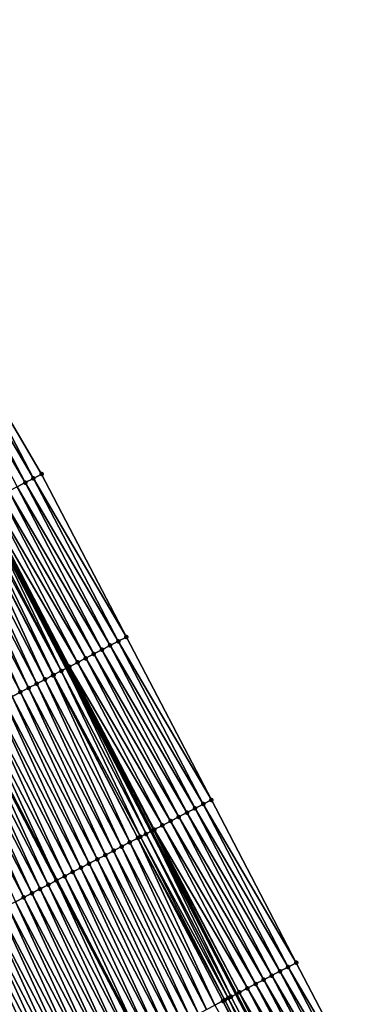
# Model space of a CAD drawing. Header units: feet. Extents: x 2007189 to 2022806, y 818621 to 837694.
# Tile 168 of 256: x 2012296 to 2012334, y 825096 to 825203. Entities that reach past the tile are written whole.
import ezdxf

# ---------------------------------------------------------------- set-up
doc = ezdxf.new("R2010")
doc.units = ezdxf.units.FT
doc.header["$MEASUREMENT"] = 0
for name, color, linetype, lineweight in [('EP_Travel Lane', 172, 'Continuous', 53), ('Road Shots', 141, 'Continuous', 100), ('Road X-Section', 40, 'Continuous', 13), ('STRIPING', 60, 'Continuous', 53)]:
    doc.layers.add(name, color=color, linetype=linetype, lineweight=lineweight)
doc.layers.add('I-77-MM17-21_SB-Surface-Border', color=7, linetype='Continuous')
doc.layers.add('I-77-MM17-21_SB-Surface-TIN', color=7, linetype='Continuous')

msp = doc.modelspace()

# ---------------------------------------------------------------- linework, layer by layer
at = {"layer": 'EP_Travel Lane'}
msp.add_polyline3d([(2012264.589693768, 825203.2806514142, 324.5751162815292), (2012273.826087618, 825185.542298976, 324.3751777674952), (2012283.062720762, 825167.8034869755, 324.2247119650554), (2012292.299349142, 825150.0646841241, 324.0732639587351), (2012301.535695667, 825132.3264225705, 323.8635405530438), (2012310.771898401, 825114.5884371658, 323.6241074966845), (2012320.008122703, 825096.850410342, 323.3891353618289), (2012329.244223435, 825079.1126208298, 323.1286014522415), (2012338.48025058, 825061.3749726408, 322.8528753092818), (2012347.71718984, 825043.639402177, 322.5611439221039), (2012356.955200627, 825025.9031750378, 322.2679562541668), (2012366.193239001, 825008.1668949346, 321.9791979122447), (2012375.431413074, 824990.4303542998, 321.7122245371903), (2012384.669787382, 824972.6934292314, 321.4774082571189)], dxfattribs=at)
at = {"layer": 'I-77-MM17-21_SB-Surface-Border', "color": 3, "linetype": 'Continuous', "lineweight": -3}
msp.add_polyline3d([(2012270.234014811, 825206.2226768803, 324.3197628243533), (2012279.470422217, 825188.4843049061, 324.1220730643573), (2012288.707036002, 825170.7455365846, 323.9670557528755), (2012298.830376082, 825153.4690633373, 323.7633677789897), (2012308.066757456, 825135.7307413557, 323.5602926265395), (2012317.303038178, 825117.9926126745, 323.3364323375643), (2012326.539248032, 825100.254620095, 323.0979271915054), (2012335.775415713, 825082.5167085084, 322.8506753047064), (2012345.011408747, 825064.7791323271, 322.5673515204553), (2012353.360929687, 825046.5825902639, 322.3233209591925), (2012362.598947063, 825028.8463509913, 322.0311572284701), (2012371.836994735, 825011.1100535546, 321.7438577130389), (2012381.075194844, 824993.373463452, 321.4810290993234), (2012390.313555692, 824975.6365647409, 321.2440197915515)], dxfattribs=at)
at = {"layer": 'I-77-MM17-21_SB-Surface-TIN', "color": 128, "linetype": 'Continuous', "lineweight": -3}
for points in [[(2012297.056892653, 825152.5445324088, 323.8543426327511), (2012287.820288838, 825170.2832815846, 324.0114171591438), (2012286.933551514, 825169.8210076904, 324.0578122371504)], [(2012297.943622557, 825153.0068205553, 323.8064138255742), (2012288.707036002, 825170.7455365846, 323.9670557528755), (2012287.820288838, 825170.2832815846, 324.0114171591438)], [(2012297.056892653, 825152.5445324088, 323.8543426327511), (2012297.943622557, 825153.0068205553, 323.8064138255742), (2012287.820288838, 825170.2832815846, 324.0114171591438)], [(2012297.943622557, 825153.0068205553, 323.8064138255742), (2012298.830376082, 825153.4690633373, 323.7633677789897), (2012288.707036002, 825170.7455365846, 323.9670557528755)], [(2012296.170128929, 825152.0823092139, 323.8952804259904), (2012297.056892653, 825152.5445324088, 323.8543426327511), (2012286.933551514, 825169.8210076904, 324.0578122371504)], [(2012307.17999638, 825135.2685130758, 323.6017784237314), (2012297.943622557, 825153.0068205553, 323.8064138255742), (2012297.056892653, 825152.5445324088, 323.8543426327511)], [(2012308.066757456, 825135.7307413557, 323.5602926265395), (2012298.830376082, 825153.4690633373, 323.7633677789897), (2012297.943622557, 825153.0068205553, 323.8064138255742)], [(2012307.17999638, 825135.2685130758, 323.6017784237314), (2012308.066757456, 825135.7307413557, 323.5602926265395), (2012297.943622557, 825153.0068205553, 323.8064138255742)], [(2012305.406505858, 825134.3439957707, 323.6912883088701), (2012296.170128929, 825152.0823092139, 323.8952804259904), (2012295.283388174, 825151.620041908, 323.9409660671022)], [(2012306.293258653, 825134.8062399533, 323.6480908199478), (2012297.056892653, 825152.5445324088, 323.8543426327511), (2012296.170128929, 825152.0823092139, 323.8952804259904)], [(2012305.406505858, 825134.3439957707, 323.6912883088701), (2012306.293258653, 825134.8062399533, 323.6480908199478), (2012296.170128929, 825152.0823092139, 323.8952804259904)], [(2012306.293258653, 825134.8062399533, 323.6480908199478), (2012307.17999638, 825135.2685130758, 323.6017784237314), (2012297.056892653, 825152.5445324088, 323.8543426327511)], [(2012302.746194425, 825132.957365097, 323.8099156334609), (2012293.509859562, 825150.695597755, 324.0226009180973), (2012292.623133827, 825150.233301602, 324.0713914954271)], [(2012303.632983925, 825133.4195387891, 323.7743053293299), (2012294.396653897, 825151.1577621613, 323.9879907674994), (2012293.509859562, 825150.695597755, 324.0226009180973)], [(2012302.746194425, 825132.957365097, 323.8099156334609), (2012303.632983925, 825133.4195387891, 323.7743053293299), (2012293.509859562, 825150.695597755, 324.0226009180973)], [(2012304.519757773, 825133.881742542, 323.7354594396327), (2012295.283388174, 825151.620041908, 323.9409660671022), (2012294.396653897, 825151.1577621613, 323.9879907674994)], [(2012303.632983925, 825133.4195387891, 323.7743053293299), (2012304.519757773, 825133.881742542, 323.7354594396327), (2012294.396653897, 825151.1577621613, 323.9879907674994)], [(2012304.519757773, 825133.881742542, 323.7354594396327), (2012305.406505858, 825134.3439957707, 323.6912883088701), (2012295.283388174, 825151.620041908, 323.9409660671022)], [(2012300.146243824, 825131.6030578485, 323.8528923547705), (2012291.415812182, 825149.6046392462, 324.0720218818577), (2012290.849165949, 825149.3097010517, 324.0622260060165)], [(2012300.972505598, 825132.0332286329, 323.8584340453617), (2012291.736177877, 825149.7714475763, 324.0725941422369), (2012291.415812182, 825149.6046392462, 324.0720218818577)], [(2012300.146243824, 825131.6030578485, 323.8528923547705), (2012300.972505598, 825132.0332286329, 323.8584340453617), (2012291.415812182, 825149.6046392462, 324.0720218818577)], [(2012300.972505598, 825132.0332286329, 323.8584340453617), (2012292.299349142, 825150.0646841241, 324.0732639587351), (2012291.736177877, 825149.7714475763, 324.0725941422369)], [(2012292.417832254, 825150.1263768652, 324.0734048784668), (2012292.299349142, 825150.0646841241, 324.0732639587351), (2012301.535695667, 825132.3264225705, 323.8635405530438)], [(2012300.972505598, 825132.0332286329, 323.8584340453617), (2012301.535695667, 825132.3264225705, 323.8635405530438), (2012292.299349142, 825150.0646841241, 324.0732639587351)], [(2012301.762265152, 825132.4443735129, 323.8655948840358), (2012292.623133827, 825150.233301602, 324.0713914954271), (2012292.417832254, 825150.1263768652, 324.0734048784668)], [(2012301.762265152, 825132.4443735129, 323.8655948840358), (2012292.417832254, 825150.1263768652, 324.0734048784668), (2012301.535695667, 825132.3264225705, 323.8635405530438)], [(2012301.762265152, 825132.4443735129, 323.8655948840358), (2012301.859498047, 825132.4950125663, 323.8647750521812), (2012292.623133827, 825150.233301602, 324.0713914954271)], [(2012301.859498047, 825132.4950125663, 323.8647750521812), (2012302.746194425, 825132.957365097, 323.8099156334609), (2012292.623133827, 825150.233301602, 324.0713914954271)], [(2012298.311392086, 825130.6481383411, 323.8112638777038), (2012289.962128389, 825148.8480037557, 324.0465592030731), (2012289.075075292, 825148.3863362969, 324.0276808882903)], [(2012299.198461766, 825131.1097739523, 323.8335693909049), (2012290.849165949, 825149.3097010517, 324.0622260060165), (2012289.962128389, 825148.8480037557, 324.0465592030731)], [(2012298.311392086, 825130.6481383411, 323.8112638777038), (2012299.198461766, 825131.1097739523, 323.8335693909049), (2012289.962128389, 825148.8480037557, 324.0465592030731)], [(2012299.198461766, 825131.1097739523, 323.8335693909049), (2012300.085513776, 825131.5714434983, 323.8522223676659), (2012290.849165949, 825149.3097010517, 324.0622260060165)], [(2012300.085513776, 825131.5714434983, 323.8522223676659), (2012300.146243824, 825131.6030578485, 323.8528923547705), (2012290.849165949, 825149.3097010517, 324.0622260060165)], [(2012296.537324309, 825129.7247296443, 323.7814498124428), (2012288.188026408, 825147.9246607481, 324.0096733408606), (2012287.300979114, 825147.4629821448, 323.9919945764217)], [(2012295.650278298, 825129.2630485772, 323.7640369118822), (2012296.537324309, 825129.7247296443, 323.7814498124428), (2012287.300979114, 825147.4629821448, 323.9919945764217)], [(2012297.424355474, 825130.1864392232, 323.7957938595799), (2012289.075075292, 825148.3863362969, 324.0276808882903), (2012288.188026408, 825147.9246607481, 324.0096733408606)], [(2012296.537324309, 825129.7247296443, 323.7814498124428), (2012297.424355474, 825130.1864392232, 323.7957938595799), (2012288.188026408, 825147.9246607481, 324.0096733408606)], [(2012297.424355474, 825130.1864392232, 323.7957938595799), (2012298.311392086, 825130.6481383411, 323.8112638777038), (2012289.075075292, 825148.3863362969, 324.0276808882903)], [(2012317.303038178, 825117.9926126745, 323.3364323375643), (2012308.066757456, 825135.7307413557, 323.5602926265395), (2012307.17999638, 825135.2685130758, 323.6017784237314)], [(2012315.529521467, 825117.0681456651, 323.4205281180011), (2012306.293258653, 825134.8062399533, 323.6480908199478), (2012305.406505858, 825134.3439957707, 323.6912883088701)], [(2012316.416269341, 825117.5303993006, 323.3763134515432), (2012307.17999638, 825135.2685130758, 323.6017784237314), (2012306.293258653, 825134.8062399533, 323.6480908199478)], [(2012315.529521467, 825117.0681456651, 323.4205281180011), (2012316.416269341, 825117.5303993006, 323.3763134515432), (2012306.293258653, 825134.8062399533, 323.6480908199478)], [(2012316.416269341, 825117.5303993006, 323.3763134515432), (2012317.303038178, 825117.9926126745, 323.3364323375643), (2012307.17999638, 825135.2685130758, 323.6017784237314)], [(2012313.755993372, 825116.1437005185, 323.5022706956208), (2012304.519757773, 825133.881742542, 323.7354594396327), (2012303.632983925, 825133.4195387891, 323.7743053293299)], [(2012314.64275098, 825116.6059354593, 323.4600682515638), (2012305.406505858, 825134.3439957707, 323.6912883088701), (2012304.519757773, 825133.881742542, 323.7354594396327)], [(2012313.755993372, 825116.1437005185, 323.5022706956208), (2012314.64275098, 825116.6059354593, 323.4600682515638), (2012304.519757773, 825133.881742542, 323.7354594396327)], [(2012314.64275098, 825116.6059354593, 323.4600682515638), (2012315.529521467, 825117.0681456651, 323.4205281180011), (2012305.406505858, 825134.3439957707, 323.6912883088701)], [(2012310.815982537, 825114.6113851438, 323.624676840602), (2012301.762265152, 825132.4443735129, 323.8655948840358), (2012301.535695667, 825132.3264225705, 323.8635405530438)], [(2012311.018239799, 825114.7166277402, 323.6308736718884), (2012301.859498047, 825132.4950125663, 323.8647750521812), (2012301.762265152, 825132.4443735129, 323.8655948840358)], [(2012310.815982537, 825114.6113851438, 323.624676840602), (2012311.018239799, 825114.7166277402, 323.6308736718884), (2012301.762265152, 825132.4443735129, 323.8655948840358)], [(2012311.982442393, 825115.2192993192, 323.5792830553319), (2012302.746194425, 825132.957365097, 323.8099156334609), (2012301.859498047, 825132.4950125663, 323.8647750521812)], [(2012311.018239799, 825114.7166277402, 323.6308736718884), (2012311.095722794, 825114.7569913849, 323.6293420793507), (2012301.859498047, 825132.4950125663, 323.8647750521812)], [(2012311.095722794, 825114.7569913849, 323.6293420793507), (2012311.982442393, 825115.2192993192, 323.5792830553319), (2012301.859498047, 825132.4950125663, 323.8647750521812)], [(2012312.869216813, 825115.6815019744, 323.5405556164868), (2012303.632983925, 825133.4195387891, 323.7743053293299), (2012302.746194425, 825132.957365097, 323.8099156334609)], [(2012311.982442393, 825115.2192993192, 323.5792830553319), (2012312.869216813, 825115.6815019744, 323.5405556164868), (2012302.746194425, 825132.957365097, 323.8099156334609)], [(2012312.869216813, 825115.6815019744, 323.5405556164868), (2012313.755993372, 825116.1437005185, 323.5022706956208), (2012303.632983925, 825133.4195387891, 323.7743053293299)], [(2012308.434693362, 825113.371739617, 323.5995513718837), (2012300.085513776, 825131.5714434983, 323.8522223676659), (2012299.198461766, 825131.1097739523, 323.8335693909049)], [(2012309.321743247, 825113.8334132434, 323.617765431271), (2012300.146243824, 825131.6030578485, 323.8528923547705), (2012300.085513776, 825131.5714434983, 323.8522223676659)], [(2012308.434693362, 825113.371739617, 323.5995513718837), (2012309.321743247, 825113.8334132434, 323.617765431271), (2012300.085513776, 825131.5714434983, 323.8522223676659)], [(2012309.584861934, 825113.9703811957, 323.6210252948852), (2012300.972505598, 825132.0332286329, 323.8584340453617), (2012300.146243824, 825131.6030578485, 323.8528923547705)], [(2012309.321743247, 825113.8334132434, 323.617765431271), (2012309.584861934, 825113.9703811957, 323.6210252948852), (2012300.146243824, 825131.6030578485, 323.8528923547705)], [(2012310.208700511, 825114.2952647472, 323.6168338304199), (2012301.535695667, 825132.3264225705, 323.8635405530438), (2012300.972505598, 825132.0332286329, 323.8584340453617)], [(2012309.584861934, 825113.9703811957, 323.6210252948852), (2012310.208700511, 825114.2952647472, 323.6168338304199), (2012300.972505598, 825132.0332286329, 323.8584340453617)], [(2012310.815982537, 825114.6113851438, 323.624676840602), (2012301.535695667, 825132.3264225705, 323.8635405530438), (2012310.771898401, 825114.5884371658, 323.6241074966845)], [(2012310.208700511, 825114.2952647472, 323.6168338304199), (2012310.771898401, 825114.5884371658, 323.6241074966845), (2012301.535695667, 825132.3264225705, 323.8635405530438)], [(2012306.660605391, 825112.4483697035, 323.5655622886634), (2012298.311392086, 825130.6481383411, 323.8112638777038), (2012297.424355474, 825130.1864392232, 323.7957938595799)], [(2012307.547637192, 825112.9100780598, 323.5800382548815), (2012299.198461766, 825131.1097739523, 323.8335693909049), (2012298.311392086, 825130.6481383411, 323.8112638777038)], [(2012306.660605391, 825112.4483697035, 323.5655622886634), (2012307.547637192, 825112.9100780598, 323.5800382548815), (2012298.311392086, 825130.6481383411, 323.8112638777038)], [(2012307.547637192, 825112.9100780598, 323.5800382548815), (2012308.434693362, 825113.371739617, 323.5995513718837), (2012299.198461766, 825131.1097739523, 323.8335693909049)], [(2012303.999482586, 825111.0632972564, 323.516470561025), (2012295.650278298, 825129.2630485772, 323.7640369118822), (2012294.763229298, 825128.80137325, 323.7460062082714)], [(2012304.886527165, 825111.5249810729, 323.533587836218), (2012296.537324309, 825129.7247296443, 323.7814498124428), (2012295.650278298, 825129.2630485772, 323.7640369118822)], [(2012303.999482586, 825111.0632972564, 323.516470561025), (2012304.886527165, 825111.5249810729, 323.533587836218), (2012295.650278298, 825129.2630485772, 323.7640369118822)], [(2012305.773553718, 825111.9866995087, 323.5469788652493), (2012297.424355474, 825130.1864392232, 323.7957938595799), (2012296.537324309, 825129.7247296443, 323.7814498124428)], [(2012304.886527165, 825111.5249810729, 323.533587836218), (2012305.773553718, 825111.9866995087, 323.5469788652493), (2012296.537324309, 825129.7247296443, 323.7814498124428)], [(2012305.773553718, 825111.9866995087, 323.5469788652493), (2012306.660605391, 825112.4483697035, 323.5655622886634), (2012297.424355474, 825130.1864392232, 323.7957938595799)], [(2012302.225378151, 825110.1399589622, 323.4790781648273), (2012293.876171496, 825128.3397148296, 323.7261557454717), (2012292.989121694, 825127.8780410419, 323.707959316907)], [(2012303.11242304, 825110.6016421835, 323.4962595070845), (2012294.763229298, 825128.80137325, 323.7460062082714), (2012293.876171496, 825128.3397148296, 323.7261557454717)], [(2012302.225378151, 825110.1399589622, 323.4790781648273), (2012303.11242304, 825110.6016421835, 323.4962595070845), (2012293.876171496, 825128.3397148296, 323.7261557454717)], [(2012303.11242304, 825110.6016421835, 323.4962595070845), (2012303.999482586, 825111.0632972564, 323.516470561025), (2012294.763229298, 825128.80137325, 323.7460062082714)], [(2012292.102076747, 825127.4163579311, 323.6907663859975), (2012291.215009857, 825126.9547142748, 323.6692651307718), (2012300.451270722, 825109.2166237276, 323.4412947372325)], [(2012301.338333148, 825109.6782759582, 323.4618734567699), (2012292.989121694, 825127.8780410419, 323.707959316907), (2012292.102076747, 825127.4163579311, 323.6907663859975)], [(2012301.338333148, 825109.6782759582, 323.4618734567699), (2012292.102076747, 825127.4163579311, 323.6907663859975), (2012300.451270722, 825109.2166237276, 323.4412947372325)], [(2012301.338333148, 825109.6782759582, 323.4618734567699), (2012302.225378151, 825110.1399589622, 323.4790781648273), (2012292.989121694, 825127.8780410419, 323.707959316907)], [(2012297.790110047, 825107.8316266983, 323.3841472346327), (2012289.440894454, 825126.0313997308, 323.6293786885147), (2012288.553836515, 825125.5697415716, 323.6095001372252)], [(2012298.677170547, 825108.2932799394, 323.4045554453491), (2012290.32798141, 825126.4930021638, 323.6552552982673), (2012289.440894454, 825126.0313997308, 323.6293786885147)], [(2012297.790110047, 825107.8316266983, 323.3841472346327), (2012298.677170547, 825108.2932799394, 323.4045554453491), (2012289.440894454, 825126.0313997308, 323.6293786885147)], [(2012299.564253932, 825108.7548892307, 323.4296941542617), (2012291.215009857, 825126.9547142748, 323.6692651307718), (2012290.32798141, 825126.4930021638, 323.6552552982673)], [(2012298.677170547, 825108.2932799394, 323.4045554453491), (2012299.564253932, 825108.7548892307, 323.4296941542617), (2012290.32798141, 825126.4930021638, 323.6552552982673)], [(2012299.564253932, 825108.7548892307, 323.4296941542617), (2012300.451270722, 825109.2166237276, 323.4412947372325), (2012291.215009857, 825126.9547142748, 323.6692651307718)], [(2012296.903074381, 825107.3699257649, 323.3688723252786), (2012288.553836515, 825125.5697415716, 323.6095001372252), (2012287.666788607, 825125.1080641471, 323.5916951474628)], [(2012296.016024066, 825106.9082529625, 323.3505695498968), (2012296.903074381, 825107.3699257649, 323.3688723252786), (2012287.666788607, 825125.1080641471, 323.5916951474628)], [(2012296.903074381, 825107.3699257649, 323.3688723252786), (2012297.790110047, 825107.8316266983, 323.3841472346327), (2012288.553836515, 825125.5697415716, 323.6095001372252)], [(2012325.652497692, 825099.7923711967, 323.1416314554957), (2012316.416269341, 825117.5303993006, 323.3763134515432), (2012315.529521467, 825117.0681456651, 323.4205281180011)], [(2012326.539248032, 825100.254620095, 323.0979271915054), (2012317.303038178, 825117.9926126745, 323.3364323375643), (2012316.416269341, 825117.5303993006, 323.3763134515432)], [(2012325.652497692, 825099.7923711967, 323.1416314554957), (2012326.539248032, 825100.254620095, 323.0979271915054), (2012316.416269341, 825117.5303993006, 323.3763134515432)], [(2012323.878978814, 825098.8679083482, 323.225278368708), (2012314.64275098, 825116.6059354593, 323.4600682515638), (2012313.755993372, 825116.1437005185, 323.5022706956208)], [(2012324.765747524, 825099.3301219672, 323.1853713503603), (2012315.529521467, 825117.0681456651, 323.4205281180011), (2012314.64275098, 825116.6059354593, 323.4600682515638)], [(2012323.878978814, 825098.8679083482, 323.225278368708), (2012324.765747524, 825099.3301219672, 323.1853713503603), (2012314.64275098, 825116.6059354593, 323.4600682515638)], [(2012324.765747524, 825099.3301219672, 323.1853713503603), (2012325.652497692, 825099.7923711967, 323.1416314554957), (2012315.529521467, 825117.0681456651, 323.4205281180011)], [(2012322.105438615, 825097.9434864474, 323.3045179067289), (2012312.869216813, 825115.6815019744, 323.5405556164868), (2012311.982442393, 825115.2192993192, 323.5792830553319)], [(2012322.992225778, 825098.4056646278, 323.2684253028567), (2012313.755993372, 825116.1437005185, 323.5022706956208), (2012312.869216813, 825115.6815019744, 323.5405556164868)], [(2012322.105438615, 825097.9434864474, 323.3045179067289), (2012322.992225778, 825098.4056646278, 323.2684253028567), (2012312.869216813, 825115.6815019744, 323.5405556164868)], [(2012322.992225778, 825098.4056646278, 323.2684253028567), (2012323.878978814, 825098.8679083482, 323.225278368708), (2012313.755993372, 825116.1437005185, 323.5022706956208)], [(2012319.144341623, 825096.4006039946, 323.3919912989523), (2012310.208700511, 825114.2952647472, 323.6168338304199), (2012309.584861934, 825113.9703811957, 323.6210252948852)], [(2012319.444963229, 825096.5571706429, 323.3892522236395), (2012310.771898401, 825114.5884371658, 323.6241074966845), (2012310.208700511, 825114.2952647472, 323.6168338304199)], [(2012319.144341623, 825096.4006039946, 323.3919912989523), (2012319.444963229, 825096.5571706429, 323.3892522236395), (2012310.208700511, 825114.2952647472, 323.6168338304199)], [(2012310.815982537, 825114.6113851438, 323.624676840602), (2012310.771898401, 825114.5884371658, 323.6241074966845), (2012320.008122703, 825096.850410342, 323.3891353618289)], [(2012319.444963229, 825096.5571706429, 323.3892522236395), (2012320.008122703, 825096.850410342, 323.3891353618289), (2012310.771898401, 825114.5884371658, 323.6241074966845)], [(2012310.815982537, 825114.6113851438, 323.624676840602), (2012320.008122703, 825096.850410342, 323.3891353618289), (2012311.018239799, 825114.7166277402, 323.6308736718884)], [(2012320.331924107, 825097.0190152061, 323.3890681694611), (2012311.095722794, 825114.7569913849, 323.6293420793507), (2012311.018239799, 825114.7166277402, 323.6308736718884)], [(2012320.331924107, 825097.0190152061, 323.3890681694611), (2012311.018239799, 825114.7166277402, 323.6308736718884), (2012320.008122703, 825096.850410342, 323.3891353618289)], [(2012321.218670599, 825097.4812714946, 323.3445684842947), (2012311.982442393, 825115.2192993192, 323.5792830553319), (2012311.095722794, 825114.7569913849, 323.6293420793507)], [(2012320.331924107, 825097.0190152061, 323.3890681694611), (2012321.218670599, 825097.4812714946, 323.3445684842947), (2012311.095722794, 825114.7569913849, 323.6293420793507)], [(2012321.218670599, 825097.4812714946, 323.3445684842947), (2012322.105438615, 825097.9434864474, 323.3045179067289), (2012311.982442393, 825115.2192993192, 323.5792830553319)], [(2012316.783890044, 825095.1720029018, 323.3504158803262), (2012308.434693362, 825113.371739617, 323.5995513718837), (2012307.547637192, 825112.9100780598, 323.5800382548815)], [(2012317.67094504, 825095.6336667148, 323.3696867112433), (2012309.321743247, 825113.8334132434, 323.617765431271), (2012308.434693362, 825113.371739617, 323.5995513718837)], [(2012316.783890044, 825095.1720029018, 323.3504158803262), (2012317.67094504, 825095.6336667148, 323.3696867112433), (2012308.434693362, 825113.371739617, 323.5995513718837)], [(2012318.754065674, 825096.1974176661, 323.3893513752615), (2012309.584861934, 825113.9703811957, 323.6210252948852), (2012309.321743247, 825113.8334132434, 323.617765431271)], [(2012317.67094504, 825095.6336667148, 323.3696867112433), (2012318.557989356, 825096.0953510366, 323.3867500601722), (2012309.321743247, 825113.8334132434, 323.617765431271)], [(2012318.557989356, 825096.0953510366, 323.3867500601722), (2012318.754065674, 825096.1974176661, 323.3893513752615), (2012309.321743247, 825113.8334132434, 323.617765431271)], [(2012318.754065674, 825096.1974176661, 323.3893513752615), (2012319.144341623, 825096.4006039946, 323.3919912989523), (2012309.584861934, 825113.9703811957, 323.6210252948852)], [(2012315.009798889, 825094.2486391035, 323.3157676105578), (2012306.660605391, 825112.4483697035, 323.5655622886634), (2012305.773553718, 825111.9866995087, 323.5469788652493)], [(2012315.896837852, 825094.7103337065, 323.3317243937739), (2012307.547637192, 825112.9100780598, 323.5800382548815), (2012306.660605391, 825112.4483697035, 323.5655622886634)], [(2012315.009798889, 825094.2486391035, 323.3157676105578), (2012315.896837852, 825094.7103337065, 323.3317243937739), (2012306.660605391, 825112.4483697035, 323.5655622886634)], [(2012315.896837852, 825094.7103337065, 323.3317243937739), (2012316.783890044, 825095.1720029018, 323.3504158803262), (2012307.547637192, 825112.9100780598, 323.5800382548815)], [(2012312.348648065, 825092.8636204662, 323.2608826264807), (2012303.999482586, 825111.0632972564, 323.516470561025), (2012303.11242304, 825110.6016421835, 323.4962595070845)], [(2012313.235710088, 825093.3252707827, 323.2816061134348), (2012304.886527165, 825111.5249810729, 323.533587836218), (2012303.999482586, 825111.0632972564, 323.516470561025)], [(2012312.348648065, 825092.8636204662, 323.2608826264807), (2012313.235710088, 825093.3252707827, 323.2816061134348), (2012303.999482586, 825111.0632972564, 323.516470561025)], [(2012314.122747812, 825093.7869677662, 323.2973066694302), (2012305.773553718, 825111.9866995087, 323.5469788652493), (2012304.886527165, 825111.5249810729, 323.533587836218)], [(2012313.235710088, 825093.3252707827, 323.2816061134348), (2012314.122747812, 825093.7869677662, 323.2973066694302), (2012304.886527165, 825111.5249810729, 323.533587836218)], [(2012314.122747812, 825093.7869677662, 323.2973066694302), (2012315.009798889, 825094.2486391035, 323.3157676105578), (2012305.773553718, 825111.9866995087, 323.5469788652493)], [(2012310.574558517, 825091.9402535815, 323.2265665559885), (2012302.225378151, 825110.1399589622, 323.4790781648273), (2012301.338333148, 825109.6782759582, 323.4618734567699)], [(2012311.46159901, 825092.4019452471, 323.2428394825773), (2012303.11242304, 825110.6016421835, 323.4962595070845), (2012302.225378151, 825110.1399589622, 323.4790781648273)], [(2012310.574558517, 825091.9402535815, 323.2265665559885), (2012311.46159901, 825092.4019452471, 323.2428394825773), (2012302.225378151, 825110.1399589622, 323.4790781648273)], [(2012311.46159901, 825092.4019452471, 323.2428394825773), (2012312.348648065, 825092.8636204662, 323.2608826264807), (2012303.11242304, 825110.6016421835, 323.4962595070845)], [(2012308.800490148, 825091.0168460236, 323.1966283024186), (2012300.451270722, 825109.2166237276, 323.4412947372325), (2012299.564253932, 825108.7548892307, 323.4296941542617)], [(2012301.338333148, 825109.6782759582, 323.4618734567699), (2012300.451270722, 825109.2166237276, 323.4412947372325), (2012309.68750026, 825091.4785933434, 323.2068491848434)], [(2012308.800490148, 825091.0168460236, 323.1966283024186), (2012309.68750026, 825091.4785933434, 323.2068491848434), (2012300.451270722, 825109.2166237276, 323.4412947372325)], [(2012310.574558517, 825091.9402535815, 323.2265665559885), (2012301.338333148, 825109.6782759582, 323.4618734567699), (2012309.68750026, 825091.4785933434, 323.2068491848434)], [(2012306.139274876, 825089.6319511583, 323.1284212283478), (2012297.790110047, 825107.8316266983, 323.3841472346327), (2012296.903074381, 825107.3699257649, 323.3688723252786)], [(2012307.026317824, 825090.0936381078, 323.1452017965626), (2012298.677170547, 825108.2932799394, 323.4045554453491), (2012297.790110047, 825107.8316266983, 323.3841472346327)], [(2012306.139274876, 825089.6319511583, 323.1284212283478), (2012307.026317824, 825090.0936381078, 323.1452017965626), (2012297.790110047, 825107.8316266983, 323.3841472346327)], [(2012307.91339938, 825090.5552509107, 323.1699630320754), (2012299.564253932, 825108.7548892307, 323.4296941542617), (2012298.677170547, 825108.2932799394, 323.4045554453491)], [(2012307.026317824, 825090.0936381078, 323.1452017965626), (2012307.91339938, 825090.5552509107, 323.1699630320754), (2012298.677170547, 825108.2932799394, 323.4045554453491)], [(2012307.91339938, 825090.5552509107, 323.1699630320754), (2012308.800490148, 825091.0168460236, 323.1966283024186), (2012299.564253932, 825108.7548892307, 323.4296941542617)], [(2012304.365214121, 825088.7085289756, 323.1000571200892), (2012296.016024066, 825106.9082529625, 323.3505695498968), (2012295.129011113, 825106.4465084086, 323.3399897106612)], [(2012305.252229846, 825089.170268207, 323.1112103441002), (2012296.903074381, 825107.3699257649, 323.3688723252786), (2012296.016024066, 825106.9082529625, 323.3505695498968)], [(2012304.365214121, 825088.7085289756, 323.1000571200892), (2012305.252229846, 825089.170268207, 323.1112103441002), (2012296.016024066, 825106.9082529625, 323.3505695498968)], [(2012305.252229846, 825089.170268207, 323.1112103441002), (2012306.139274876, 825089.6319511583, 323.1284212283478), (2012296.903074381, 825107.3699257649, 323.3688723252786)], [(2012302.59112482, 825087.7851616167, 323.0657920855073), (2012294.241975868, 825105.9848066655, 323.3248019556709), (2012293.354925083, 825105.523134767, 323.3064019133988)], [(2012303.47817195, 825088.2468405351, 323.0834370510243), (2012295.129011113, 825106.4465084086, 323.3399897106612), (2012294.241975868, 825105.9848066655, 323.3248019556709)], [(2012302.59112482, 825087.7851616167, 323.0657920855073), (2012303.47817195, 825088.2468405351, 323.0834370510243), (2012294.241975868, 825105.9848066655, 323.3248019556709)], [(2012303.47817195, 825088.2468405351, 323.0834370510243), (2012304.365214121, 825088.7085289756, 323.1000571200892), (2012295.129011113, 825106.4465084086, 323.3399897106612)], [(2012299.93002689, 825086.4000413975, 323.0218407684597), (2012291.580876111, 825104.5996899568, 323.2804742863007), (2012290.693827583, 825104.1380137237, 323.262540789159)], [(2012300.817065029, 825086.8617375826, 323.0376272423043), (2012292.467891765, 825105.0614293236, 323.2916124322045), (2012291.580876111, 825104.5996899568, 323.2804742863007)], [(2012299.93002689, 825086.4000413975, 323.0218407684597), (2012300.817065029, 825086.8617375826, 323.0376272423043), (2012291.580876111, 825104.5996899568, 323.2804742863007)], [(2012301.704078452, 825087.3234812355, 323.0483045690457), (2012293.354925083, 825105.523134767, 323.3064019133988), (2012292.467891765, 825105.0614293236, 323.2916124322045)], [(2012300.817065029, 825086.8617375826, 323.0376272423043), (2012301.704078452, 825087.3234812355, 323.0483045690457), (2012292.467891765, 825105.0614293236, 323.2916124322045)], [(2012301.704078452, 825087.3234812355, 323.0483045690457), (2012302.59112482, 825087.7851616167, 323.0657920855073), (2012293.354925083, 825105.523134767, 323.3064019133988)], [(2012298.155874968, 825085.4767943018, 322.9746313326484), (2012289.806719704, 825103.6764514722, 323.2323389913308), (2012288.919679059, 825103.2147601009, 323.2160348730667)], [(2012299.042921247, 825085.9384748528, 322.9921005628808), (2012289.820772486, 825103.6837631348, 323.2328174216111), (2012289.806719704, 825103.6764514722, 323.2323389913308)], [(2012298.155874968, 825085.4767943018, 322.9746313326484), (2012299.042921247, 825085.9384748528, 322.9921005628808), (2012289.806719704, 825103.6764514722, 323.2323389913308)], [(2012290.693827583, 825104.1380137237, 323.262540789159), (2012289.820772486, 825103.6837631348, 323.2328174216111), (2012299.056976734, 825085.9457880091, 322.9925717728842)], [(2012299.042921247, 825085.9384748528, 322.9921005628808), (2012299.056976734, 825085.9457880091, 322.9925717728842), (2012289.820772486, 825103.6837631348, 323.2328174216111)], [(2012299.93002689, 825086.4000413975, 323.0218407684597), (2012290.693827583, 825104.1380137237, 323.262540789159), (2012299.056976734, 825085.9457880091, 322.9925717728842)], [(2012297.268785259, 825085.0151971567, 322.948184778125), (2012288.919679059, 825103.2147601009, 323.2160348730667), (2012288.032644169, 825102.7530576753, 323.2009205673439)], [(2012296.381731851, 825084.5535302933, 322.929242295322), (2012297.268785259, 825085.0151971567, 322.948184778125), (2012288.032644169, 825102.7530576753, 323.2009205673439)], [(2012297.268785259, 825085.0151971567, 322.948184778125), (2012298.155874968, 825085.4767943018, 322.9746313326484), (2012288.919679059, 825103.2147601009, 323.2160348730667)], [(2012335.775415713, 825082.5167085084, 322.8506753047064), (2012326.539248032, 825100.254620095, 323.0979271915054), (2012325.652497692, 825099.7923711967, 323.1416314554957)], [(2012334.001908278, 825081.592223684, 322.9366893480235), (2012324.765747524, 825099.3301219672, 323.1853713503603), (2012323.878978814, 825098.8679083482, 323.225278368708)], [(2012334.888654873, 825082.0544797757, 322.8922099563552), (2012325.652497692, 825099.7923711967, 323.1416314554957), (2012324.765747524, 825099.3301219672, 323.1853713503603)], [(2012334.001908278, 825081.592223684, 322.9366893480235), (2012334.888654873, 825082.0544797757, 322.8922099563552), (2012324.765747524, 825099.3301219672, 323.1853713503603)], [(2012334.888654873, 825082.0544797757, 322.8922099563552), (2012335.775415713, 825082.5167085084, 322.8506753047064), (2012325.652497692, 825099.7923711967, 323.1416314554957)], [(2012332.228386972, 825080.6677654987, 323.0198361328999), (2012322.992225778, 825098.4056646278, 323.2684253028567), (2012322.105438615, 825097.9434864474, 323.3045179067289)], [(2012333.115158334, 825081.1299740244, 322.9804764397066), (2012323.878978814, 825098.8679083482, 323.225278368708), (2012322.992225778, 825098.4056646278, 323.2684253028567)], [(2012332.228386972, 825080.6677654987, 323.0198361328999), (2012333.115158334, 825081.1299740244, 322.9804764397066), (2012322.992225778, 825098.4056646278, 323.2684253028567)], [(2012333.115158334, 825081.1299740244, 322.9804764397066), (2012334.001908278, 825081.592223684, 322.9366893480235), (2012323.878978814, 825098.8679083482, 323.225278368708)], [(2012330.454810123, 825079.7434139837, 323.0915015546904), (2012321.218670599, 825097.4812714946, 323.3445684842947), (2012320.331924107, 825097.0190152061, 323.3890681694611)], [(2012331.341598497, 825080.2055898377, 323.0556584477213), (2012322.105438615, 825097.9434864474, 323.3045179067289), (2012321.218670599, 825097.4812714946, 323.3445684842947)], [(2012330.454810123, 825079.7434139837, 323.0915015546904), (2012331.341598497, 825080.2055898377, 323.0556584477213), (2012321.218670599, 825097.4812714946, 323.3445684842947)], [(2012331.341598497, 825080.2055898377, 323.0556584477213), (2012332.228386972, 825080.6677654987, 323.0198361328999), (2012322.105438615, 825097.9434864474, 323.3045179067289)], [(2012327.424859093, 825078.1654251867, 323.1158015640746), (2012318.557989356, 825096.0953510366, 323.3867500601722), (2012317.67094504, 825095.6336667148, 323.3696867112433)], [(2012327.794052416, 825078.3576403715, 323.1178802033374), (2012318.754065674, 825096.1974176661, 323.3893513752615), (2012318.557989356, 825096.0953510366, 323.3867500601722)], [(2012327.424859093, 825078.1654251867, 323.1158015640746), (2012327.794052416, 825078.3576403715, 323.1178802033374), (2012318.557989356, 825096.0953510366, 323.3867500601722)], [(2012327.794052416, 825078.3576403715, 323.1178802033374), (2012319.144341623, 825096.4006039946, 323.3919912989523), (2012318.754065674, 825096.1974176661, 323.3893513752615)], [(2012328.681038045, 825078.8194374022, 323.1228113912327), (2012319.444963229, 825096.5571706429, 323.3892522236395), (2012319.144341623, 825096.4006039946, 323.3919912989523)], [(2012327.794052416, 825078.3576403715, 323.1178802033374), (2012328.681038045, 825078.8194374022, 323.1228113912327), (2012319.144341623, 825096.4006039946, 323.3919912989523)], [(2012328.681038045, 825078.8194374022, 323.1228113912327), (2012320.008122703, 825096.850410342, 323.3891353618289), (2012319.444963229, 825096.5571706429, 323.3892522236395)], [(2012329.352843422, 825079.1691662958, 323.1297181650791), (2012320.331924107, 825097.0190152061, 323.3890681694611), (2012320.008122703, 825096.850410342, 323.3891353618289)], [(2012329.352843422, 825079.1691662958, 323.1297181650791), (2012320.008122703, 825096.850410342, 323.3891353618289), (2012329.244223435, 825079.1126208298, 323.1286014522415)], [(2012328.681038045, 825078.8194374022, 323.1228113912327), (2012329.244223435, 825079.1126208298, 323.1286014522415), (2012320.008122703, 825096.850410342, 323.3891353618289)], [(2012329.352843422, 825079.1691662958, 323.1297181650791), (2012329.568067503, 825079.2811502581, 323.1368026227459), (2012320.331924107, 825097.0190152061, 323.3890681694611)], [(2012329.568067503, 825079.2811502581, 323.1368026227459), (2012329.569634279, 825079.2819660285, 323.1368071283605), (2012320.331924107, 825097.0190152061, 323.3890681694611)], [(2012329.569634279, 825079.2819660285, 323.1368071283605), (2012330.454810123, 825079.7434139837, 323.0915015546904), (2012320.331924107, 825097.0190152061, 323.3890681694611)]]:
    msp.add_3dface(points, dxfattribs=at)
at = {"layer": 'Road Shots', "lineweight": 100}
for p in [(2012297.943622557, 825153.0068205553, 323.8064138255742), (2012298.830376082, 825153.4690633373, 323.7633677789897), (2012297.056892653, 825152.5445324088, 323.8543426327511), (2012308.066757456, 825135.7307413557, 323.5602926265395), (2012306.293258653, 825134.8062399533, 323.6480908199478), (2012307.17999638, 825135.2685130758, 323.6017784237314), (2012304.519757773, 825133.881742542, 323.7354594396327), (2012305.406505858, 825134.3439957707, 323.6912883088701), (2012301.762265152, 825132.4443735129, 323.8655948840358), (2012301.859498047, 825132.4950125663, 323.8647750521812), (2012302.746194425, 825132.957365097, 323.8099156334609), (2012303.632983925, 825133.4195387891, 323.7743053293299), (2012300.085513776, 825131.5714434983, 323.8522223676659), (2012300.146243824, 825131.6030578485, 323.8528923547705), (2012300.972505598, 825132.0332286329, 323.8584340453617), (2012298.311392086, 825130.6481383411, 323.8112638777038), (2012299.198461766, 825131.1097739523, 323.8335693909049), (2012296.537324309, 825129.7247296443, 323.7814498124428), (2012297.424355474, 825130.1864392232, 323.7957938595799), (2012316.416269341, 825117.5303993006, 323.3763134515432), (2012317.303038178, 825117.9926126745, 323.3364323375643), (2012314.64275098, 825116.6059354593, 323.4600682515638), (2012315.529521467, 825117.0681456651, 323.4205281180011), (2012312.869216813, 825115.6815019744, 323.5405556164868), (2012313.755993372, 825116.1437005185, 323.5022706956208), (2012310.208700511, 825114.2952647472, 323.6168338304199), (2012310.815982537, 825114.6113851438, 323.624676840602), (2012311.018239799, 825114.7166277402, 323.6308736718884), (2012311.095722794, 825114.7569913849, 323.6293420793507), (2012311.982442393, 825115.2192993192, 323.5792830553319), (2012308.434693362, 825113.371739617, 323.5995513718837), (2012309.321743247, 825113.8334132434, 323.617765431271), (2012309.584861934, 825113.9703811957, 323.6210252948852), (2012306.660605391, 825112.4483697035, 323.5655622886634), (2012307.547637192, 825112.9100780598, 323.5800382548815), (2012303.999482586, 825111.0632972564, 323.516470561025), (2012304.886527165, 825111.5249810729, 323.533587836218), (2012305.773553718, 825111.9866995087, 323.5469788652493), (2012302.225378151, 825110.1399589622, 323.4790781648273), (2012303.11242304, 825110.6016421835, 323.4962595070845), (2012300.451271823, 825109.216624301, 323.4412947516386), (2012301.338333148, 825109.6782759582, 323.4618734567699), (2012297.790110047, 825107.8316266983, 323.3841472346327), (2012298.677170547, 825108.2932799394, 323.4045554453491), (2012299.564253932, 825108.7548892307, 323.4296941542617), (2012296.903074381, 825107.3699257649, 323.3688723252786), (2012326.539248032, 825100.254620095, 323.0979271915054), (2012324.765747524, 825099.3301219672, 323.1853713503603), (2012325.652497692, 825099.7923711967, 323.1416314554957), (2012322.992225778, 825098.4056646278, 323.2684253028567), (2012323.878978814, 825098.8679083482, 323.225278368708), (2012321.218670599, 825097.4812714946, 323.3445684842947), (2012322.105438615, 825097.9434864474, 323.3045179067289), (2012318.557989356, 825096.0953510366, 323.3867500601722), (2012318.754065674, 825096.1974176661, 323.3893513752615), (2012319.144341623, 825096.4006039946, 323.3919912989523), (2012319.444963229, 825096.5571706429, 323.3892522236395), (2012320.331924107, 825097.0190152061, 323.3890681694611)]:
    msp.add_point(p, dxfattribs=at)
at = {"layer": 'Road X-Section', "extrusion": (-0.4618175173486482, 0.8869131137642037, 0.01047422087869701), "elevation": -197472.0262585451, "flags": 128}
msp.add_lwpolyline([(-2165923.362217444, 2392.260218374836), (-2165922.362217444, 2392.303266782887), (-2165921.362217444, 2392.351198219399), (-2165920.362217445, 2392.392138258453), (-2165919.362217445, 2392.43782640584), (-2165918.362217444, 2392.484853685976), (-2165917.362217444, 2392.519465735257), (-2165916.362217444, 2392.568258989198), (-2165916.130740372, 2392.570272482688), (-2165915.362217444, 2392.569461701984), (-2165915.001026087, 2392.568889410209), (-2165914.362217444, 2392.559092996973), (-2165913.362217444, 2392.543425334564), (-2165912.362217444, 2392.524545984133), (-2165911.362217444, 2392.506537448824), (-2165910.362217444, 2392.488857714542), (-2165909.362217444, 2392.469227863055), (-2165908.362217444, 2392.447887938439), (-2165907.362217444, 2392.429027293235), (-2165906.362217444, 2392.409792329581), (-2165905.362217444, 2392.391861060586), (-2165904.362217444, 2392.374555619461), (-2165903.362217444, 2392.360109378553), (-2165902.362217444, 2392.332132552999), (-2165901.362217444, 2392.307669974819), (-2165900.362217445, 2392.289319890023), (-2165899.362217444, 2392.270163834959), (-2165898.362217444, 2392.25622131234), (-2165897.362217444, 2392.239535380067), (-2165896.362217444, 2392.222781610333), (-2165895.362217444, 2392.204521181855), (-2165894.362217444, 2392.194740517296), (-2165893.362217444, 2392.176581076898), (-2165892.362217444, 2392.15018411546), (-2165891.362217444, 2392.141628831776), (-2165890.362217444, 2392.117756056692), (-2165889.362217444, 2392.097746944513), (-2165888.362217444, 2392.081138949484), (-2165887.362217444, 2392.06531445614), (-2165886.362217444, 2392.047035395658), (-2165885.362217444, 2392.032506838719), (-2165884.362217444, 2392.019426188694), (-2165883.362217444, 2392.004785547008), (-2165882.362217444, 2391.989388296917), (-2165881.362217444, 2391.978230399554), (-2165880.631121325, 2391.96501502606), (-2165880.362217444, 2391.957625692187), (-2165879.362217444, 2391.937263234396), (-2165878.362217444, 2391.902119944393), (-2165877.362217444, 2391.856264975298), (-2165876.362217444, 2391.824355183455), (-2165875.362217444, 2391.79982125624)], dxfattribs=at)
at = {"layer": 'Road X-Section', "extrusion": (-0.4618175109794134, 0.8869131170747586, 0.01047422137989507), "elevation": -197492.0107100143, "flags": 128}
msp.add_lwpolyline([(-2165923.363635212, 2392.266564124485), (-2165922.363635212, 2392.308052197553), (-2165921.363635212, 2392.354367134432), (-2165920.363635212, 2392.397566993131), (-2165919.363635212, 2392.441740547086), (-2165918.363635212, 2392.480588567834), (-2165917.363635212, 2392.516200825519), (-2165916.363635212, 2392.57106325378), (-2165916.254006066, 2392.571883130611), (-2165915.363635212, 2392.564721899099), (-2165914.432101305, 2392.559179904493), (-2165914.363635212, 2392.558509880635), (-2165913.363635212, 2392.539855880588), (-2165912.363635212, 2392.517549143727), (-2165911.363635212, 2392.502078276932), (-2165910.363635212, 2392.487733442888), (-2165909.363635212, 2392.47031958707), (-2165908.363635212, 2392.452287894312), (-2165907.363635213, 2392.432436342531), (-2165906.363635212, 2392.414238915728), (-2165905.363635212, 2392.397045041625), (-2165904.363635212, 2392.375542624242), (-2165903.363635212, 2392.361532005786), (-2165902.363635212, 2392.335653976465), (-2165901.363635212, 2392.315774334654), (-2165900.363635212, 2392.297968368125), (-2165899.363635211, 2392.279125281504), (-2165898.363635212, 2392.268261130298), (-2165897.363635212, 2392.255058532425), (-2165896.363635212, 2392.234910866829), (-2165895.363635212, 2392.213927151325), (-2165894.363635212, 2392.204081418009), (-2165893.363635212, 2392.189919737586), (-2165892.363635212, 2392.158480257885), (-2165891.363635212, 2392.144998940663), (-2165890.363635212, 2392.131610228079), (-2165889.363635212, 2392.113891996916), (-2165888.363635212, 2392.096538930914), (-2165887.363635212, 2392.080361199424), (-2165886.363635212, 2392.069617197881), (-2165885.363635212, 2392.050696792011), (-2165884.363635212, 2392.033719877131), (-2165883.363635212, 2392.017170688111), (-2165882.363635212, 2392.002754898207), (-2165881.363635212, 2391.99072443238), (-2165880.711148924, 2391.978079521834), (-2165880.363635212, 2391.965036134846), (-2165879.363635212, 2391.945519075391), (-2165878.363635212, 2391.91483357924), (-2165877.363635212, 2391.871789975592), (-2165876.363635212, 2391.840927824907), (-2165875.363635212, 2391.813249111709)], dxfattribs=at)
at = {"layer": 'Road X-Section', "extrusion": (-0.4618175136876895, 0.8869131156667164, 0.01047422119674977), "elevation": -197512.0173217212, "flags": 128}
msp.add_lwpolyline([(-2165923.363032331, 2392.25222055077), (-2165922.363032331, 2392.292103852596), (-2165921.363032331, 2392.33632094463), (-2165920.363032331, 2392.375863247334), (-2165919.363032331, 2392.41806800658), (-2165918.363032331, 2392.456355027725), (-2165917.363032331, 2392.495084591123), (-2165916.363032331, 2392.545146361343), (-2165916.275666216, 2392.5466780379), (-2165916.047666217, 2392.540480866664), (-2165915.363032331, 2392.53263742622), (-2165914.659666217, 2392.536829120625), (-2165914.363032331, 2392.533569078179), (-2165913.363032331, 2392.515354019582), (-2165912.363032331, 2392.495839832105), (-2165911.363032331, 2392.48136307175), (-2165910.363032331, 2392.462778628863), (-2165909.363032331, 2392.449386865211), (-2165908.363032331, 2392.432268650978), (-2165907.363032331, 2392.412056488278), (-2165906.363032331, 2392.394874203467), (-2165905.363032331, 2392.377668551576), (-2165904.363032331, 2392.35708871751), (-2165903.363032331, 2392.345487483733), (-2165902.363032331, 2392.320347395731), (-2165901.363032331, 2392.299938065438), (-2165900.363032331, 2392.284662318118), (-2165899.363032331, 2392.26635853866), (-2165898.363032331, 2392.25577811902), (-2165897.363032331, 2392.240589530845), (-2165896.363032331, 2392.222188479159), (-2165895.363032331, 2392.207398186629), (-2165894.363032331, 2392.196259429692), (-2165893.363032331, 2392.178324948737), (-2165892.363032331, 2392.148121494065), (-2165891.363032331, 2392.131816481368), (-2165890.363032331, 2392.116701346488), (-2165889.363032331, 2392.094251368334), (-2165888.363032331, 2392.07770566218), (-2165887.363032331, 2392.060496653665), (-2165886.363032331, 2392.048196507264), (-2165885.363032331, 2392.033556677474), (-2165884.363032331, 2392.017903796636), (-2165883.363032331, 2392.000113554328), (-2165882.363032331, 2391.984005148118), (-2165881.363032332, 2391.971213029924), (-2165880.363032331, 2391.953094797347), (-2165879.363032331, 2391.924732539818), (-2165878.363032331, 2391.902265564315), (-2165877.363032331, 2391.856434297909), (-2165876.363032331, 2391.822138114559), (-2165875.363032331, 2391.793080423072)], dxfattribs=at)
at = {"layer": 'Road X-Section', "extrusion": (-0.4618175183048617, 0.886913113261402, 0.01047422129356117), "elevation": -197532.0285974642, "flags": 128}
msp.add_lwpolyline([(-2165923.36200385, 2392.223335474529), (-2165922.36200385, 2392.267042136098), (-2165921.36200385, 2392.310784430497), (-2165920.36200385, 2392.350693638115), (-2165919.36200385, 2392.393842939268), (-2165918.36200385, 2392.429937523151), (-2165917.36200385, 2392.469990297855), (-2165916.36200385, 2392.514492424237), (-2165915.36200385, 2392.514676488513), (-2165915.023054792, 2392.517415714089), (-2165914.583054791, 2392.514775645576), (-2165914.36200385, 2392.51217418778), (-2165913.36200385, 2392.49510990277), (-2165912.36200385, 2392.475838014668), (-2165911.36200385, 2392.45714550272), (-2165910.36200385, 2392.441187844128), (-2165909.36200385, 2392.422725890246), (-2165908.36200385, 2392.407024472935), (-2165907.36200385, 2392.386299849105), (-2165906.36200385, 2392.368255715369), (-2165905.36200385, 2392.35198189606), (-2165904.36200385, 2392.33226345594), (-2165903.36200385, 2392.322042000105), (-2165902.36200385, 2392.295375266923), (-2165901.36200385, 2392.270612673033), (-2165900.36200385, 2392.253831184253), (-2165899.36200385, 2392.236619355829), (-2165898.36200385, 2392.225465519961), (-2165897.36200385, 2392.208844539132), (-2165896.36200385, 2392.191198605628), (-2165895.36200385, 2392.173710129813), (-2165894.36200385, 2392.163032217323), (-2165893.36200385, 2392.147244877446), (-2165892.36200385, 2392.117503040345), (-2165891.36200385, 2392.100032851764), (-2165890.36200385, 2392.073584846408), (-2165889.36200385, 2392.054641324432), (-2165888.36200385, 2392.039310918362), (-2165887.36200385, 2392.02238146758), (-2165886.36200385, 2392.009487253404), (-2165885.36200385, 2391.998126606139), (-2165884.36200385, 2391.982725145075), (-2165883.362003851, 2391.963935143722), (-2165882.36200385, 2391.948237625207), (-2165881.36200385, 2391.935563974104), (-2165880.36200385, 2391.92007953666), (-2165879.362003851, 2391.893359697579), (-2165878.651816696, 2391.883831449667), (-2165878.36200385, 2391.871952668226), (-2165877.36200385, 2391.819345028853), (-2165876.36200385, 2391.790677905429), (-2165875.36200385, 2391.761710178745)], dxfattribs=at)
at = {"layer": 'STRIPING'}
msp.add_polyline3d([(2012245.032499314, 825215.6474835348, 324.5597832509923), (2012254.269056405, 825197.9088240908, 324.3930464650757), (2012263.505458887, 825180.1704615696, 324.1943482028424), (2012272.742074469, 825162.4316897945, 324.0397007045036), (2012281.97865447, 825144.6929863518, 323.8776987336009), (2012291.215009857, 825126.9547142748, 323.6692651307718), (2012300.451270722, 825109.2166237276, 323.4412947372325), (2012309.68750026, 825091.4785933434, 323.2068491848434), (2012318.923652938, 825073.7407105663, 322.9565132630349), (2012328.159683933, 825056.0030614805, 322.6810270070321), (2012337.397085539, 825038.2665980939, 322.398082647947), (2012346.635201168, 825020.5301701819, 322.1216946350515), (2012355.873383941, 825002.7936133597, 321.8560872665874), (2012365.111524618, 824985.0571373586, 321.5837204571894), (2012374.349740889, 824967.3205162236, 321.3234921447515)], dxfattribs=at)

doc.saveas('drawing.dxf')
